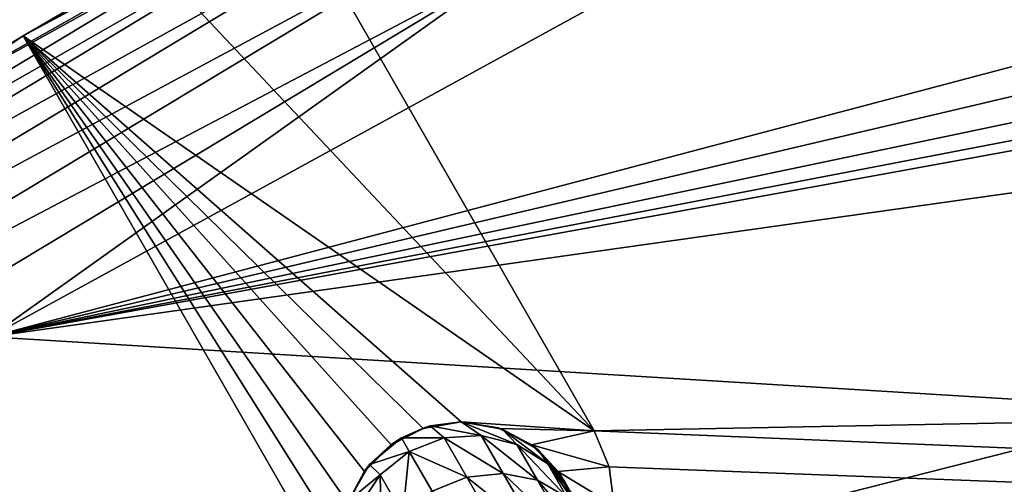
# Model space of a CAD drawing. Header units: millimetres. Extents: x -260 to -103, y -82 to 75.
# Tile 52 of 118: x -221.28 to -213.04, y 60.36 to 64.25. Entities that reach past the tile are written whole.
import ezdxf

# ---------------------------------------------------------------- set-up
doc = ezdxf.new("R2010")
doc.units = ezdxf.units.MM
doc.header["$LTSCALE"] = 65.185185
for name, color, linetype in [('10', 7, 'CONTINUOUS'), ('12', 7, 'CONTINUOUS'), ('17', 7, 'CONTINUOUS'), ('19', 7, 'CONTINUOUS'), ('20', 7, 'CONTINUOUS'), ('208', 7, 'CONTINUOUS'), ('209', 7, 'CONTINUOUS'), ('211', 7, 'CONTINUOUS'), ('212', 7, 'CONTINUOUS'), ('213', 7, 'CONTINUOUS'), ('214', 7, 'CONTINUOUS'), ('215', 7, 'CONTINUOUS'), ('216', 7, 'CONTINUOUS'), ('29', 7, 'CONTINUOUS'), ('30', 7, 'CONTINUOUS'), ('31', 7, 'CONTINUOUS'), ('57', 7, 'CONTINUOUS'), ('58', 7, 'CONTINUOUS'), ('59', 7, 'CONTINUOUS'), ('73', 7, 'CONTINUOUS'), ('82', 7, 'CONTINUOUS'), ('83', 7, 'CONTINUOUS')]:
    doc.layers.add(name, color=color, linetype=linetype)

msp = doc.modelspace()

# ---------------------------------------------------------------- linework, layer by layer
at = {"layer": '10', "color": 1, "linetype": 'Continuous', "true_color": 0xff0c00}
for points in [[(-213.5826, 58.5824, -544.4757), (-208.8096, 60.9382, -541.8051), (-205.8825, 62.0481, -544.4757), (-213.5826, 58.5824, -544.4757)], [(-213.5826, 58.5824, -544.4757), (-205.8825, 62.0481, -544.4757), (-213.5022, 58.4293, -547.1632), (-213.5826, 58.5824, -544.4757)], [(-205.8825, 62.0481, -544.4757), (-205.8212, 61.8865, -547.1632), (-213.5022, 58.4293, -547.1632), (-205.8825, 62.0481, -544.4757)], [(-205.8212, 61.8865, -547.1632), (-213.3737, 58.1844, -549.8445), (-213.5022, 58.4293, -547.1632), (-205.8212, 61.8865, -547.1632)], [(-205.7231, 61.6279, -549.8445), (-213.3737, 58.1844, -549.8445), (-205.8212, 61.8865, -547.1632), (-205.7231, 61.6279, -549.8445)], [(-205.7231, 61.6279, -549.8445), (-213.1947, 57.8435, -552.5094), (-213.3737, 58.1844, -549.8445), (-205.7231, 61.6279, -549.8445)], [(-205.5866, 61.2679, -552.5094), (-213.1947, 57.8435, -552.5094), (-205.7231, 61.6279, -549.8445), (-205.5866, 61.2679, -552.5094)], [(-205.5866, 61.2679, -552.5094), (-212.9725, 57.4201, -555.1637), (-213.1947, 57.8435, -552.5094), (-205.5866, 61.2679, -552.5094)], [(-216.0837, 57.2849, -541.8051), (-208.8096, 60.9382, -541.8051), (-213.5826, 58.5824, -544.4757), (-216.0837, 57.2849, -541.8051)]]:
    msp.add_3dface(points, dxfattribs=at)
at = {"layer": '12', "color": 1, "linetype": 'Continuous', "true_color": 0xff0c00}
msp.add_3dface([(-216.0837, 57.2849, -541.8051), (-209.6084, 60.0417, -541.3069), (-208.8096, 60.9382, -541.8051), (-216.0837, 57.2849, -541.8051)], dxfattribs=at)
at = {"layer": '17', "color": 1, "linetype": 'Continuous', "true_color": 0xff0c00}
for points in [[(-205.5217, 61.0909, -528.9737), (-205.8049, 61.8375, -534.8709), (-213.4804, 58.3825, -534.8709), (-205.5217, 61.0909, -528.9737)], [(-205.8049, 61.8375, -534.8709), (-210.8091, 60.0383, -540.8086), (-213.4804, 58.3825, -534.8709), (-205.8049, 61.8375, -534.8709)], [(-213.1093, 57.6755, -528.9737), (-205.5217, 61.0909, -528.9737), (-213.4804, 58.3825, -534.8709), (-213.1093, 57.6755, -528.9737)], [(-213.1093, 57.6755, -528.9737), (-207.4602, 58.9195, -523.1774), (-205.5217, 61.0909, -528.9737), (-213.1093, 57.6755, -528.9737)]]:
    msp.add_3dface(points, dxfattribs=at)
at = {"layer": '19', "color": 1, "linetype": 'Continuous', "true_color": 0xff0c00}
for points in [[(-217.584, 60.8848, -419.3248), (-217.2749, 60.8359, -419.3248), (-217.584, 60.885, -534.5086), (-217.584, 60.8848, -419.3248)], [(-217.584, 60.885, -534.5086), (-217.2749, 60.8359, -419.3248), (-217.2419, 60.8247, -534.5086), (-217.584, 60.885, -534.5086)], [(-217.2749, 60.8359, -419.3248), (-216.9962, 60.6939, -419.3248), (-217.2419, 60.8247, -534.5086), (-217.2749, 60.8359, -419.3248)], [(-217.2419, 60.8247, -534.5086), (-216.9962, 60.6939, -419.3248), (-216.9412, 60.651, -534.5086), (-217.2419, 60.8247, -534.5086)], [(-216.9962, 60.6939, -419.3248), (-216.7749, 60.4726, -419.3248), (-216.9412, 60.651, -534.5086), (-216.9962, 60.6939, -419.3248)], [(-216.9412, 60.651, -534.5086), (-216.7749, 60.4726, -419.3248), (-216.7179, 60.385, -534.5086), (-216.9412, 60.651, -534.5086)], [(-216.7749, 60.4726, -419.3248), (-216.6329, 60.1938, -419.3248), (-216.7179, 60.385, -534.5086), (-216.7749, 60.4726, -419.3248)], [(-216.7179, 60.385, -534.5086), (-216.6329, 60.1938, -419.3248), (-216.618, 60.1438, -534.5086), (-216.7179, 60.385, -534.5086)]]:
    msp.add_3dface(points, dxfattribs=at)
at = {"layer": '20', "color": 1, "linetype": 'Continuous', "true_color": 0xff0c00}
for points in [[(-217.893, 60.8359, -419.3248), (-217.584, 60.8848, -419.3248), (-217.8428, 60.8509, -534.5086), (-217.893, 60.8359, -419.3248)], [(-217.584, 60.8848, -419.3248), (-217.584, 60.885, -534.5086), (-217.8428, 60.8509, -534.5086), (-217.584, 60.8848, -419.3248)], [(-218.1717, 60.6939, -419.3248), (-217.893, 60.8359, -419.3248), (-218.084, 60.751, -534.5086), (-218.1717, 60.6939, -419.3248)], [(-218.084, 60.751, -534.5086), (-217.893, 60.8359, -419.3248), (-217.8428, 60.8509, -534.5086), (-218.084, 60.751, -534.5086)], [(-218.35, 60.5277, -534.5086), (-218.1717, 60.6939, -419.3248), (-218.084, 60.751, -534.5086), (-218.35, 60.5277, -534.5086)], [(-218.393, 60.4726, -419.3248), (-218.1717, 60.6939, -419.3248), (-218.35, 60.5277, -534.5086), (-218.393, 60.4726, -419.3248)], [(-218.535, 60.1938, -419.3248), (-218.393, 60.4726, -419.3248), (-218.5236, 60.227, -534.5086), (-218.535, 60.1938, -419.3248)], [(-218.5236, 60.227, -534.5086), (-218.393, 60.4726, -419.3248), (-218.35, 60.5277, -534.5086), (-218.5236, 60.227, -534.5086)]]:
    msp.add_3dface(points, dxfattribs=at)
at = {"layer": '208', "color": 1, "linetype": 'Continuous', "true_color": 0xff0c00}
for points in [[(-217.584, 60.8839, -33.3218), (-217.2663, 60.8302, -33.3218), (-217.584, 60.8848, -419.3248), (-217.584, 60.8839, -33.3218)], [(-217.584, 60.8848, -419.3248), (-217.2663, 60.8302, -33.3218), (-217.2749, 60.8359, -419.3248), (-217.584, 60.8848, -419.3248)], [(-217.2749, 60.8359, -419.3248), (-217.2663, 60.8302, -33.3218), (-216.9962, 60.6939, -419.3248), (-217.2749, 60.8359, -419.3248)], [(-217.2663, 60.8302, -33.3218), (-216.997, 60.693, -33.3218), (-216.9962, 60.6939, -419.3248), (-217.2663, 60.8302, -33.3218)], [(-216.997, 60.693, -33.3218), (-216.7747, 60.4707, -33.3218), (-216.9962, 60.6939, -419.3248), (-216.997, 60.693, -33.3218)], [(-216.9962, 60.6939, -419.3248), (-216.7747, 60.4707, -33.3218), (-216.7749, 60.4726, -419.3248), (-216.9962, 60.6939, -419.3248)], [(-216.7747, 60.4707, -33.3218), (-216.6375, 60.2014, -33.3218), (-216.7749, 60.4726, -419.3248), (-216.7747, 60.4707, -33.3218)], [(-216.7749, 60.4726, -419.3248), (-216.6375, 60.2014, -33.3218), (-216.6329, 60.1938, -419.3248), (-216.7749, 60.4726, -419.3248)]]:
    msp.add_3dface(points, dxfattribs=at)
at = {"layer": '209', "color": 1, "linetype": 'Continuous', "true_color": 0xff0c00}
for points in [[(-217.584, 60.8839, -33.3218), (-217.893, 60.8359, -419.3248), (-217.9015, 60.8303, -33.3218), (-217.584, 60.8839, -33.3218)], [(-217.584, 60.8839, -33.3218), (-217.584, 60.8848, -419.3248), (-217.893, 60.8359, -419.3248), (-217.584, 60.8839, -33.3218)], [(-217.893, 60.8359, -419.3248), (-218.1717, 60.6939, -419.3248), (-217.9015, 60.8303, -33.3218), (-217.893, 60.8359, -419.3248)], [(-217.9015, 60.8303, -33.3218), (-218.1717, 60.6939, -419.3248), (-218.1707, 60.6931, -33.3218), (-217.9015, 60.8303, -33.3218)], [(-218.1707, 60.6931, -33.3218), (-218.393, 60.4726, -419.3248), (-218.3931, 60.4708, -33.3218), (-218.1707, 60.6931, -33.3218)], [(-218.1717, 60.6939, -419.3248), (-218.393, 60.4726, -419.3248), (-218.1707, 60.6931, -33.3218), (-218.1717, 60.6939, -419.3248)], [(-218.393, 60.4726, -419.3248), (-218.535, 60.1938, -419.3248), (-218.5303, 60.2016, -33.3218), (-218.393, 60.4726, -419.3248)], [(-218.3931, 60.4708, -33.3218), (-218.393, 60.4726, -419.3248), (-218.5303, 60.2016, -33.3218), (-218.3931, 60.4708, -33.3218)]]:
    msp.add_3dface(points, dxfattribs=at)
at = {"layer": '211', "color": 1, "linetype": 'Continuous', "true_color": 0xff0c00}
for points in [[(-216.4714, 60.8111, -34.8217), (-216.3473, 60.5093, -34.8217), (-216.4714, 60.8111, -33.3217), (-216.4714, 60.8111, -34.8217)], [(-216.3473, 60.5093, -34.8217), (-216.3473, 60.5093, -33.3218), (-216.4714, 60.8111, -33.3217), (-216.3473, 60.5093, -34.8217)], [(-216.3473, 60.5093, -34.8217), (-216.3055, 60.1857, -34.8217), (-216.3473, 60.5093, -33.3218), (-216.3473, 60.5093, -34.8217)], [(-216.3055, 60.1857, -34.8217), (-216.3055, 60.1857, -33.3218), (-216.3473, 60.5093, -33.3218), (-216.3055, 60.1857, -34.8217)]]:
    msp.add_3dface(points, dxfattribs=at)
at = {"layer": '212', "color": 1, "linetype": 'Continuous', "true_color": 0xff0c00}
for points in [[(-219.0805, 65.3555, -33.3217), (-216.4714, 60.8111, -33.3217), (-220.1695, 64.7417, -33.3218), (-219.0805, 65.3555, -33.3217)], [(-220.1695, 64.7417, -33.3218), (-216.4714, 60.8111, -33.3217), (-221.2486, 64.1107, -33.3217), (-220.1695, 64.7417, -33.3218)], [(-217.584, 60.8839, -33.3218), (-217.9015, 60.8303, -33.3218), (-221.2486, 64.1107, -33.3217), (-217.584, 60.8839, -33.3218)], [(-216.4714, 60.8111, -33.3217), (-217.584, 60.8839, -33.3218), (-221.2486, 64.1107, -33.3217), (-216.4714, 60.8111, -33.3217)], [(-217.9015, 60.8303, -33.3218), (-218.1707, 60.6931, -33.3218), (-221.2486, 64.1107, -33.3217), (-217.9015, 60.8303, -33.3218)], [(-218.1707, 60.6931, -33.3218), (-218.3931, 60.4708, -33.3218), (-221.2486, 64.1107, -33.3217), (-218.1707, 60.6931, -33.3218)], [(-218.3931, 60.4708, -33.3218), (-218.5303, 60.2016, -33.3218), (-221.2486, 64.1107, -33.3217), (-218.3931, 60.4708, -33.3218)], [(-218.5303, 60.2016, -33.3218), (-218.584, 59.8839, -33.3218), (-221.2486, 64.1107, -33.3217), (-218.5303, 60.2016, -33.3218)], [(-218.584, 59.8839, -33.3218), (-218.6395, 59.5664, -33.3217), (-221.2486, 64.1107, -33.3217), (-218.584, 59.8839, -33.3218)], [(-217.2663, 60.8302, -33.3218), (-217.584, 60.8839, -33.3218), (-216.4714, 60.8111, -33.3217), (-217.2663, 60.8302, -33.3218)], [(-216.997, 60.693, -33.3218), (-217.2663, 60.8302, -33.3218), (-216.4714, 60.8111, -33.3217), (-216.997, 60.693, -33.3218)], [(-216.3473, 60.5093, -33.3218), (-216.997, 60.693, -33.3218), (-216.4714, 60.8111, -33.3217), (-216.3473, 60.5093, -33.3218)], [(-216.7747, 60.4707, -33.3218), (-216.997, 60.693, -33.3218), (-216.3473, 60.5093, -33.3218), (-216.7747, 60.4707, -33.3218)], [(-216.3055, 60.1857, -33.3218), (-216.7747, 60.4707, -33.3218), (-216.3473, 60.5093, -33.3218), (-216.3055, 60.1857, -33.3218)], [(-216.6375, 60.2014, -33.3218), (-216.7747, 60.4707, -33.3218), (-216.3055, 60.1857, -33.3218), (-216.6375, 60.2014, -33.3218)]]:
    msp.add_3dface(points, dxfattribs=at)
at = {"layer": '213', "color": 1, "linetype": 'Continuous', "true_color": 0xff0c00}
for points in [[(-145.418, 66.5904, -34.8217), (-138.0427, 62.3086, -34.8217), (-219.0805, 65.3555, -34.8217), (-145.418, 66.5904, -34.8217)], [(-219.0805, 65.3555, -34.8217), (-138.0427, 62.3086, -34.8217), (-216.4714, 60.8111, -34.8217), (-219.0805, 65.3555, -34.8217)], [(-221.2486, 64.1107, -34.8217), (-218.6395, 59.5664, -34.8217), (-228.0103, 59.5898, -34.8217), (-221.2486, 64.1107, -34.8217)], [(-138.0427, 62.3086, -34.8217), (-131.2191, 57.2888, -34.8217), (-216.4714, 60.8111, -34.8217), (-138.0427, 62.3086, -34.8217)], [(-216.4714, 60.8111, -34.8217), (-131.2191, 57.2888, -34.8217), (-216.3473, 60.5093, -34.8217), (-216.4714, 60.8111, -34.8217)], [(-216.3473, 60.5093, -34.8217), (-131.2191, 57.2888, -34.8217), (-216.3055, 60.1857, -34.8217), (-216.3473, 60.5093, -34.8217)]]:
    msp.add_3dface(points, dxfattribs=at)
at = {"layer": '214', "color": 1, "linetype": 'Continuous', "true_color": 0xff0c00}
msp.add_3dface([(-216.7179, 60.385, -534.5086), (-216.618, 60.1438, -534.5086), (-216.669, 60.3002, -535.3881), (-216.7179, 60.385, -534.5086)], dxfattribs=at)
at = {"layer": '215', "color": 1, "linetype": 'Continuous', "true_color": 0xff0c00}
for points in [[(-218.35, 60.5277, -534.5086), (-218.084, 60.751, -534.5086), (-218.0186, 60.6378, -535.6441), (-218.35, 60.5277, -534.5086)], [(-218.35, 60.5277, -534.5086), (-218.0186, 60.6378, -535.6441), (-218.2619, 60.443, -535.6319), (-218.35, 60.5277, -534.5086)], [(-218.2619, 60.443, -535.6319), (-218.0186, 60.6378, -535.6441), (-218.0716, 60.1134, -536.6966), (-218.2619, 60.443, -535.6319)], [(-218.0186, 60.6378, -535.6441), (-217.826, 60.3043, -536.7204), (-218.0716, 60.1134, -536.6966), (-218.0186, 60.6378, -535.6441)], [(-218.5236, 60.227, -534.5086), (-218.35, 60.5277, -534.5086), (-218.2619, 60.443, -535.6319), (-218.5236, 60.227, -534.5086)], [(-218.5236, 60.227, -534.5086), (-218.2619, 60.443, -535.6319), (-218.435, 60.1844, -535.596), (-218.5236, 60.227, -534.5086)], [(-218.435, 60.1844, -535.596), (-218.2619, 60.443, -535.6319), (-218.2514, 59.8664, -536.6271), (-218.435, 60.1844, -535.596)], [(-218.2619, 60.443, -535.6319), (-218.0716, 60.1134, -536.6966), (-218.2514, 59.8664, -536.6271), (-218.2619, 60.443, -535.6319)]]:
    msp.add_3dface(points, dxfattribs=at)
at = {"layer": '216', "color": 1, "linetype": 'Continuous', "true_color": 0xff0c00}
for points in [[(-217.8428, 60.8509, -534.5086), (-217.584, 60.885, -534.5086), (-217.4168, 60.7716, -535.5958), (-217.8428, 60.8509, -534.5086)], [(-217.584, 60.885, -534.5086), (-217.2419, 60.8247, -534.5086), (-217.1179, 60.6965, -535.5399), (-217.584, 60.885, -534.5086)], [(-217.584, 60.885, -534.5086), (-217.1179, 60.6965, -535.5399), (-217.4168, 60.7716, -535.5958), (-217.584, 60.885, -534.5086)], [(-218.084, 60.751, -534.5086), (-217.8428, 60.8509, -534.5086), (-217.7273, 60.7513, -535.6318), (-218.084, 60.751, -534.5086)], [(-217.7273, 60.7513, -535.6318), (-217.8428, 60.8509, -534.5086), (-217.4168, 60.7716, -535.5958), (-217.7273, 60.7513, -535.6318)], [(-217.2419, 60.8247, -534.5086), (-216.9412, 60.651, -534.5086), (-216.8599, 60.5335, -535.4695), (-217.2419, 60.8247, -534.5086)], [(-217.2419, 60.8247, -534.5086), (-216.8599, 60.5335, -535.4695), (-217.1179, 60.6965, -535.5399), (-217.2419, 60.8247, -534.5086)], [(-218.084, 60.751, -534.5086), (-217.7273, 60.7513, -535.6318), (-218.0186, 60.6378, -535.6441), (-218.084, 60.751, -534.5086)], [(-217.7273, 60.7513, -535.6318), (-217.537, 60.4218, -536.6964), (-218.0186, 60.6378, -535.6441), (-217.7273, 60.7513, -535.6318)], [(-217.7273, 60.7513, -535.6318), (-217.4168, 60.7716, -535.5958), (-217.2333, 60.4537, -536.6268), (-217.7273, 60.7513, -535.6318)], [(-217.537, 60.4218, -536.6964), (-217.7273, 60.7513, -535.6318), (-217.2333, 60.4537, -536.6268), (-217.537, 60.4218, -536.6964)], [(-217.1179, 60.6965, -535.5399), (-216.9448, 60.3966, -536.5184), (-217.4168, 60.7716, -535.5958), (-217.1179, 60.6965, -535.5399)], [(-217.4168, 60.7716, -535.5958), (-216.9448, 60.3966, -536.5184), (-217.2333, 60.4537, -536.6268), (-217.4168, 60.7716, -535.5958)], [(-218.0186, 60.6378, -535.6441), (-217.537, 60.4218, -536.6964), (-217.826, 60.3043, -536.7204), (-218.0186, 60.6378, -535.6441)], [(-216.8599, 60.5335, -535.4695), (-216.6998, 60.2563, -536.3819), (-217.1179, 60.6965, -535.5399), (-216.8599, 60.5335, -535.4695)], [(-217.1179, 60.6965, -535.5399), (-216.6998, 60.2563, -536.3819), (-216.9448, 60.3966, -536.5184), (-217.1179, 60.6965, -535.5399)], [(-216.9412, 60.651, -534.5086), (-216.7179, 60.385, -534.5086), (-216.669, 60.3002, -535.3881), (-216.9412, 60.651, -534.5086)], [(-216.9412, 60.651, -534.5086), (-216.669, 60.3002, -535.3881), (-216.8599, 60.5335, -535.4695), (-216.9412, 60.651, -534.5086)], [(-216.669, 60.3002, -535.3881), (-216.5236, 60.0483, -536.2287), (-216.8599, 60.5335, -535.4695), (-216.669, 60.3002, -535.3881)], [(-216.8599, 60.5335, -535.4695), (-216.5236, 60.0483, -536.2287), (-216.6998, 60.2563, -536.3819), (-216.8599, 60.5335, -535.4695)], [(-217.537, 60.4218, -536.6964), (-217.231, 59.8916, -537.647), (-217.826, 60.3043, -536.7204), (-217.537, 60.4218, -536.6964)], [(-217.537, 60.4218, -536.6964), (-217.2333, 60.4537, -536.6268), (-216.9379, 59.9421, -537.548), (-217.537, 60.4218, -536.6964)], [(-217.231, 59.8916, -537.647), (-217.537, 60.4218, -536.6964), (-216.9379, 59.9421, -537.548), (-217.231, 59.8916, -537.647)], [(-216.9448, 60.3966, -536.5184), (-216.6661, 59.9139, -537.394), (-217.2333, 60.4537, -536.6268), (-216.9448, 60.3966, -536.5184)], [(-217.2333, 60.4537, -536.6268), (-216.6661, 59.9139, -537.394), (-216.9379, 59.9421, -537.548), (-217.2333, 60.4537, -536.6268)], [(-216.6998, 60.2563, -536.3819), (-216.442, 59.8098, -537.2), (-216.9448, 60.3966, -536.5184), (-216.6998, 60.2563, -536.3819)], [(-216.9448, 60.3966, -536.5184), (-216.442, 59.8098, -537.2), (-216.6661, 59.9139, -537.394), (-216.9448, 60.3966, -536.5184)]]:
    msp.add_3dface(points, dxfattribs=at)
at = {"layer": '29', "color": 1, "linetype": 'Continuous', "true_color": 0xff0c00}
for points in [[(-221.2486, 64.1107, -33.3217), (-228.0103, 59.5898, -34.8217), (-228.1978, 59.4537, -33.3218), (-221.2486, 64.1107, -33.3217)], [(-221.2486, 64.1107, -34.8217), (-228.0103, 59.5898, -34.8217), (-221.2486, 64.1107, -33.3217), (-221.2486, 64.1107, -34.8217)]]:
    msp.add_3dface(points, dxfattribs=at)
at = {"layer": '30', "color": 1, "linetype": 'Continuous', "true_color": 0xff0c00}
for points in [[(-219.0805, 65.3555, -34.8217), (-216.4714, 60.8111, -34.8217), (-219.0805, 65.3555, -33.3217), (-219.0805, 65.3555, -34.8217)], [(-216.4714, 60.8111, -34.8217), (-216.4714, 60.8111, -33.3217), (-219.0805, 65.3555, -33.3217), (-216.4714, 60.8111, -34.8217)]]:
    msp.add_3dface(points, dxfattribs=at)
at = {"layer": '31', "color": 1, "linetype": 'Continuous', "true_color": 0xff0c00}
for points in [[(-218.6395, 59.5664, -34.8217), (-221.2486, 64.1107, -34.8217), (-218.6395, 59.5664, -33.3217), (-218.6395, 59.5664, -34.8217)], [(-218.6395, 59.5664, -33.3217), (-221.2486, 64.1107, -34.8217), (-221.2486, 64.1107, -33.3217), (-218.6395, 59.5664, -33.3217)]]:
    msp.add_3dface(points, dxfattribs=at)
at = {"layer": '57', "color": 1, "linetype": 'Continuous', "true_color": 0xff0c00}
for points in [[(-214.0028, 65.7125, -10.1218), (-221.5266, 61.5968, -10.1218), (-207.5, 65.3026, -10.1218), (-214.0028, 65.7125, -10.1218)], [(-207.5, 65.3026, -10.1218), (-221.5266, 61.5968, -10.1218), (-207.3147, 64.9391, -10.1218), (-207.5, 65.3026, -10.1218)], [(-207.3147, 64.9391, -10.1218), (-221.5266, 61.5968, -10.1218), (-207.0146, 64.639, -10.1218), (-207.3147, 64.9391, -10.1218)], [(-207.0146, 64.639, -10.1218), (-221.5266, 61.5968, -10.1218), (-206.6511, 64.4538, -10.1218), (-207.0146, 64.639, -10.1218)], [(-206.6511, 64.4538, -10.1218), (-221.5266, 61.5968, -10.1218), (-206.2224, 64.3814, -10.1218), (-206.6511, 64.4538, -10.1218)], [(-221.5266, 61.5968, -10.1218), (-204.0566, 64.0561, -10.1218), (-206.2224, 64.3814, -10.1218), (-221.5266, 61.5968, -10.1218)], [(-204.0566, 64.0561, -10.1218), (-221.5266, 61.5968, -10.1218), (-211.5942, 60.991, -10.1218), (-204.0566, 64.0561, -10.1218)], [(-221.5266, 61.5968, -10.1218), (-228.488, 56.7042, -10.1218), (-211.5942, 60.991, -10.1218), (-221.5266, 61.5968, -10.1218)], [(-211.5942, 60.991, -10.1218), (-228.488, 56.7042, -10.1218), (-218.7306, 57.097, -10.1218), (-211.5942, 60.991, -10.1218)]]:
    msp.add_3dface(points, dxfattribs=at)
at = {"layer": '58', "color": 1, "linetype": 'Continuous', "true_color": 0xff0c00}
for points in [[(-215.1438, 67.3901, -12.1218), (-222.8485, 63.1319, -12.1218), (-217.8221, 65.9595, -11.6042), (-215.1438, 67.3901, -12.1218)], [(-217.8221, 65.9595, -11.6042), (-222.8485, 63.1319, -12.1218), (-225.0989, 61.5812, -11.6042), (-217.8221, 65.9595, -11.6042)], [(-217.8221, 65.9595, -11.6042), (-225.0989, 61.5812, -11.6042), (-217.7284, 65.7828, -11.1214), (-217.8221, 65.9595, -11.6042)], [(-217.7284, 65.7828, -11.1214), (-225.0989, 61.5812, -11.6042), (-224.9866, 61.4156, -11.1214), (-217.7284, 65.7828, -11.1214)], [(-217.7284, 65.7828, -11.1214), (-224.9866, 61.4156, -11.1214), (-217.5793, 65.5015, -10.7069), (-217.7284, 65.7828, -11.1214)], [(-214.0028, 65.7125, -10.1218), (-217.1587, 64.7083, -10.1894), (-221.5266, 61.5968, -10.1218), (-214.0028, 65.7125, -10.1218)], [(-217.5793, 65.5015, -10.7069), (-224.9866, 61.4156, -11.1214), (-224.808, 61.1522, -10.7069), (-217.5793, 65.5015, -10.7069)], [(-217.5793, 65.5015, -10.7069), (-224.808, 61.1522, -10.7069), (-217.385, 65.135, -10.389), (-217.5793, 65.5015, -10.7069)], [(-217.385, 65.135, -10.389), (-224.808, 61.1522, -10.7069), (-224.5752, 60.8088, -10.389), (-217.385, 65.135, -10.389)], [(-217.385, 65.135, -10.389), (-224.5752, 60.8088, -10.389), (-217.1587, 64.7083, -10.1894), (-217.385, 65.135, -10.389)], [(-217.1587, 64.7083, -10.1894), (-224.5752, 60.8088, -10.389), (-224.3041, 60.409, -10.1894), (-217.1587, 64.7083, -10.1894)], [(-217.1587, 64.7083, -10.1894), (-224.3041, 60.409, -10.1894), (-221.5266, 61.5968, -10.1218), (-217.1587, 64.7083, -10.1894)]]:
    msp.add_3dface(points, dxfattribs=at)
at = {"layer": '59', "color": 1, "linetype": 'Continuous', "true_color": 0xff0c00}
for points in [[(-215.1438, 67.3901, -12.1218), (-221.2486, 64.1107, -33.3217), (-222.8485, 63.1319, -12.1218), (-215.1438, 67.3901, -12.1218)], [(-220.1695, 64.7417, -33.3218), (-221.2486, 64.1107, -33.3217), (-215.1438, 67.3901, -12.1218), (-220.1695, 64.7417, -33.3218)], [(-222.8485, 63.1319, -12.1218), (-221.2486, 64.1107, -33.3217), (-228.1978, 59.4537, -33.3218), (-222.8485, 63.1319, -12.1218)]]:
    msp.add_3dface(points, dxfattribs=at)
at = {"layer": '73', "color": 1, "linetype": 'Continuous', "true_color": 0xff0c00}
msp.add_3dface([(-211.5942, 60.991, -10.1218), (-218.7306, 57.097, -10.1218), (-211.7528, 60.3485, -10.0542), (-211.5942, 60.991, -10.1218)], dxfattribs=at)
at = {"layer": '82', "color": 1, "linetype": 'Continuous', "true_color": 0xff0c00}
for points in [[(-205.6226, 61.3672, 0.8782), (-213.1485, 57.987, -8.1218), (-213.2428, 57.9376, 0.8782), (-205.6226, 61.3672, 0.8782)], [(-209.3996, 59.8057, -8.1218), (-213.1485, 57.987, -8.1218), (-205.6226, 61.3672, 0.8782), (-209.3996, 59.8057, -8.1218)]]:
    msp.add_3dface(points, dxfattribs=at)
at = {"layer": '83', "color": 1, "linetype": 'Continuous', "true_color": 0xff0c00}
msp.add_3dface([(-205.6226, 61.3672, 0.8782), (-213.2428, 57.9376, 0.8782), (-208.4657, 60.142, 1.3958), (-205.6226, 61.3672, 0.8782)], dxfattribs=at)

doc.saveas('drawing.dxf')
